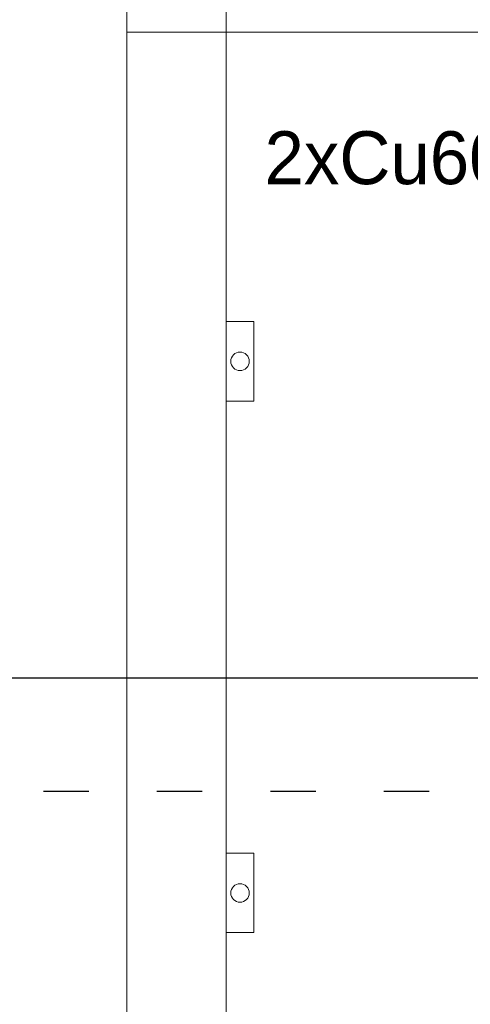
# Model space of a CAD drawing. Header units: millimetres. Extents: x -31 to 6803, y 0 to 664.
# Tile 34 of 118: x 1067 to 1079, y 176 to 202. Entities that reach past the tile are written whole.
import ezdxf
from ezdxf import colors
from ezdxf.entities.mleader import LeaderData, LeaderLine
from ezdxf.enums import TextEntityAlignment as Align
from ezdxf.math import Vec2, Vec3

# ---------------------------------------------------------------- set-up
doc = ezdxf.new("R2010")
doc.units = ezdxf.units.MM
doc.linetypes.add('ACAD_ISO03W100', pattern=[30, 12, -18])
doc.layers.add('!POMOCNICZE', color=8, linetype='Continuous', plot=False)
doc.layers.add('2DE_OBJ_Schneider-Front_Plates', color=7, linetype='Continuous', lineweight=0)
doc.layers.add('2DE_OBJ_Schneider-Mounting_Plates', color=7, linetype='Continuous', lineweight=25)
doc.styles.add('CP_ATTR', font='arial.ttf')

# ---------------------------------------------------------------- blocks, each defined once
blk = doc.blocks.new('_Dot')
at = {"color": 0, "linetype": 'ByBlock', "lineweight": -2}
blk.add_line((-0.5, 0), (-1, 0), dxfattribs=at)
at = {"color": 0, "linetype": 'ByBlock', "const_width": 0.5}
blk.add_lwpolyline([(-0.25, 0, 1), (0.25, 0, 1)], format="xyb", close=True, dxfattribs=at)
blk = doc.blocks.new('2d_plyta_nw_650mm_14m_kk_se6_54tg3d0')
at = {"color": 0, "linetype": 'Continuous', "lineweight": 0}
for q in [(537.5, 0), (37.5, -450)]:
    blk.add_line((37.5, 0), q, dxfattribs=at)
at = {"lineweight": 0}
blk.add_lwpolyline([(0, -450), (0, 0), (575, 0), (575, -450)], dxfattribs=at)
blk.add_lwpolyline([(0, -450), (0, 0), (575, 0), (575, -450)], dxfattribs=at)
blk.add_lwpolyline([(0, -450), (0, 0), (575, 0), (575, -450)], dxfattribs=at)
at = {"layer": '2DE_OBJ_Schneider-Front_Plates', "lineweight": 0}
for points in [[(37.5, -109.4), (48, -109.4), (48, -139.4), (37.5, -139.4)], [(37.5, -109.4), (48, -109.4), (48, -139.4), (37.5, -139.4)], [(37.5, -109.4), (48, -109.4), (48, -139.4), (37.5, -139.4)], [(37.5, -310.4), (48, -310.4), (48, -340.4), (37.5, -340.4)], [(37.5, -310.4), (48, -310.4), (48, -340.4), (37.5, -340.4)], [(37.5, -310.4), (48, -310.4), (48, -340.4), (37.5, -340.4)]]:
    blk.add_lwpolyline(points, dxfattribs=at)
for centre in [(42.75, -124.4), (42.75, -124.4), (42.75, -124.4), (42.75, -325.4), (42.75, -325.4), (42.75, -325.4)]:
    blk.add_circle(centre, 3.5, dxfattribs=at)
at = {"lineweight": 0, "style": 'CP_ATTR', "flags": 9}
for tag, p in [('MARK3', (0, 0.01)), ('FUNCTION', (0, 0.01)), ('CHARACTER', (0, 0.01)), ('PRODUCER', (0, 0.01)), ('ORDER-NO', (0, 0.01)), ('PRODUCT-TYPE', (0, 0.01)), ('ARTICLE', (0, 0.01)), ('NAME', (0, 0.01)), ('OTHER', (0, 0)), ('LINK', (0, 0)), ('IP', (0, 0)), ('NUMBER_OF_POLES', (0, 0)), ('POWER_LOSSES', (0, 0)), ('POWER', (0, 0)), ('VOLTAGE', (0, 0)), ('CURRENT', (0.01, 0.01)), ('MARK2', (0.01, 0.01)), ('GROUP', (0.01, 0)), ('NUMBER', (0.01, 0)), ('TEXT_01', (0.01, 0))]:
    blk.add_attdef(tag, text='', height=0.0005, dxfattribs=at).set_placement(p, align=Align.MIDDLE_LEFT)
at = {"linetype": 'ByBlock', "lineweight": 0, "style": 'CP_ATTR', "flags": 9}
blk.add_attdef('WEIGHT', text='', height=0.0005, dxfattribs=at).set_placement((0, 0), align=Align.MIDDLE_LEFT)
blk = doc.blocks.new('2d_prismap_plytcz_650_3m_se65_zv51uz8')
at = {"lineweight": 0}
for p in [(0, 0), (575, -150)]:
    blk.add_line(p, (0, -150), dxfattribs=at)
at = {"layer": '2DE_OBJ_Schneider-Front_Plates', "lineweight": 0}
blk.add_line((37.5, -150), (37.5, 0), dxfattribs=at)
at = {"lineweight": 0, "style": 'CP_ATTR', "flags": 9}
for tag, p in [('MARK3', (0, 0.01)), ('FUNCTION', (0, 0.01)), ('CHARACTER', (0, 0.01)), ('PRODUCER', (0, 0.01)), ('ORDER-NO', (0, 0.01)), ('PRODUCT-TYPE', (0, 0.01)), ('ARTICLE', (0, 0.01)), ('NAME', (0, 0.01)), ('OTHER', (0, 0)), ('LINK', (0, 0)), ('IP', (0, 0)), ('NUMBER_OF_POLES', (0, 0)), ('POWER_LOSSES', (0, 0)), ('POWER', (0, 0)), ('VOLTAGE', (0, 0)), ('CURRENT', (0.01, 0.01)), ('MARK2', (0.01, 0.01)), ('GROUP', (0.01, 0)), ('NUMBER', (0.01, 0)), ('TEXT_01', (0.01, 0))]:
    blk.add_attdef(tag, text='', height=0.0005, dxfattribs=at).set_placement(p, align=Align.MIDDLE_LEFT)
at = {"linetype": 'ByBlock', "lineweight": 0, "style": 'CP_ATTR', "flags": 9}
blk.add_attdef('WEIGHT', text='', height=0.0005, dxfattribs=at).set_placement((0, 0), align=Align.MIDDLE_LEFT)

msp = doc.modelspace()

# ---------------------------------------------------------------- linework, layer by layer
at = {"layer": '!POMOCNICZE'}
msp.add_line((3, 185), (6803, 185), dxfattribs=at)
at = {"layer": '!POMOCNICZE', "linetype": 'ACAD_ISO03W100', "ltscale": 0.1}
msp.add_line((3, 182), (6803, 182), dxfattribs=at)

# ---------------------------------------------------------------- block references
at = {"layer": '2DE_OBJ_Schneider-Mounting_Plates', "xscale": 0.06999999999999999, "yscale": 0.06999999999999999, "zscale": 0.06999999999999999}
for name, p in [('2d_prismap_plytcz_650_3m_se65_zv51uz8', (1070.206, 212.584)), ('2d_plyta_nw_650mm_14m_kk_se6_54tg3d0', (1070.206, 202.084))]:
    msp.add_blockref(name, p, dxfattribs=at)

# ---------------------------------------------------------------- leaders
ml = msp.add_multileader_mtext('Standard')
ml.set_content('2xCu60x10', color=256)
ml.set_leader_properties()
ml.set_arrow_properties(name='DOT')
ml.build(insert=Vec2(0, 0))
ml.multileader.update_dxf_attribs({"dogleg_length": 0.8, "arrow_head_size": 0.35})
ctx = ml.context
ctx.base_point, ctx.char_height, ctx.arrow_head_size, ctx.landing_gap_size, ctx.plane_origin = Vec3(1071.978, 198.625), 1.4, 0.35, 0.14, Vec3(1085.693, 200.251)
ctx.text_align_type, ctx.attachment_type = 2, 2
notes = []
notes.append((ctx, [(0, (1, 1, 0), (1084.018, 198.625), (-1, 0), 0.56, [(0, [(1085.693, 200.251)], 0, [])])]))
ctx.mtext.insert, ctx.mtext.width, ctx.mtext.alignment, ctx.mtext.flow_direction = Vec3(1083.318, 199.465), 0.04557, 3, 5
for ctx, leaders in notes:
    for number, flags, end, landing, length, lines in leaders:
        leader = LeaderData()
        leader.index, (leader.has_last_leader_line, leader.has_dogleg_vector, leader.attachment_direction) = number, flags
        leader.last_leader_point, leader.dogleg_vector, leader.dogleg_length = Vec3(end), Vec3(landing), length
        for number, points, colour, breaks in lines:
            line = LeaderLine()
            line.index, line.vertices, line.color, line.breaks = number, Vec3.list(points), colors.encode_raw_color(colour), breaks
            leader.lines.append(line)
        ctx.leaders.append(leader)

doc.saveas('drawing.dxf')
